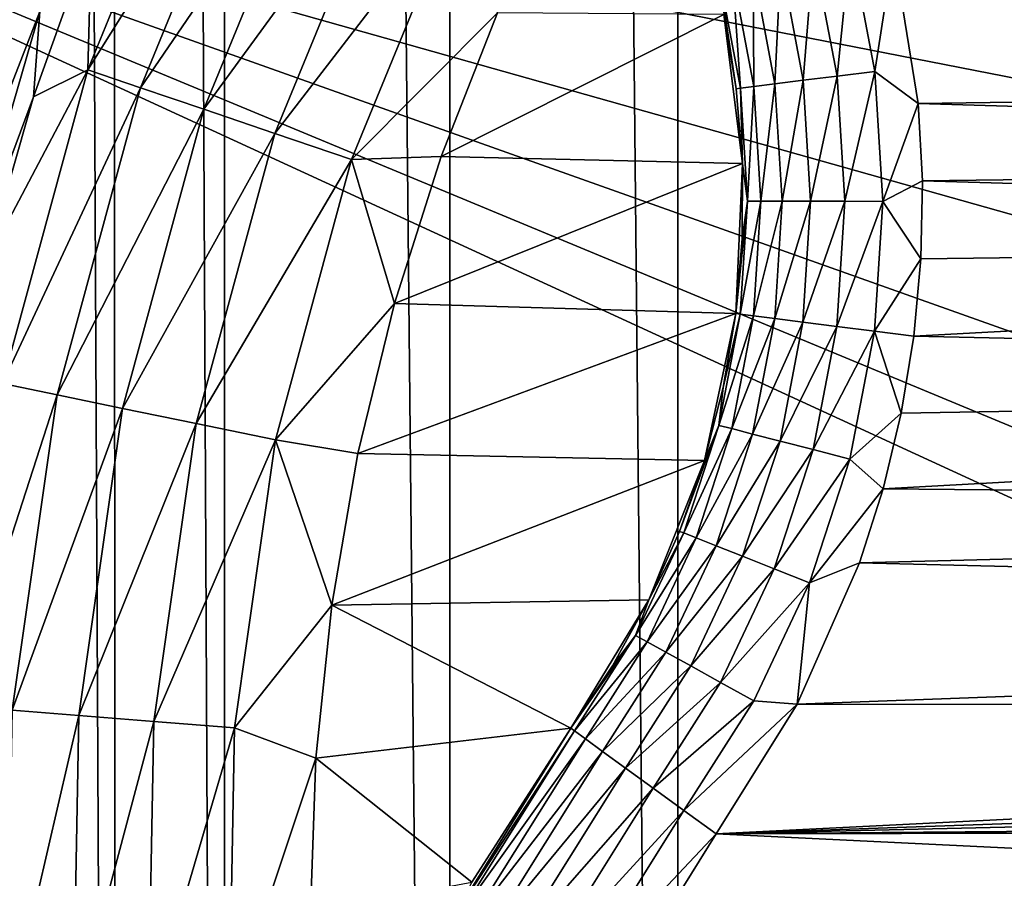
# Model space of a CAD drawing. Header units: metres. Extents: x -206 to 75, y -104 to 104.
# Tile 13 of 256: x -189 to -184, y -44 to -39. Entities that reach past the tile are written whole.
import ezdxf

# ---------------------------------------------------------------- set-up
doc = ezdxf.new("R2010")
doc.units = ezdxf.units.M
doc.layers.add('solid_01_1-CONSUMER_THERM_B_125288', color=7, linetype='CONTINUOUS')

msp = doc.modelspace()

# ---------------------------------------------------------------- linework, layer by layer
at = {"layer": 'solid_01_1-CONSUMER_THERM_B_125288'}
for points in [[(-168.648926, 67.29171), (-200.493088, -75.033852), (-200.514557, 74.966148)], [(-168.648926, 67.29171), (-168.75058, 66.747505), (-200.493088, -75.033852)], [(-168.75058, 66.747505), (-168.750504, 66.193886), (-200.493088, -75.033852)], [(-168.750504, 66.193886), (-168.731537, -66.252495), (-200.493088, -75.033852)], [(-185.604614, 63.572178, 75.400002), (-186.875885, 63.481842, 75.400002), (-185.595474, -63.627823, 75.400002)], [(-185.604614, 63.572178, 75.400002), (-185.595474, -63.627823, 75.400002), (-173.448456, -38.30254, 75.400002)], [(-186.875885, 63.481842, 75.400002), (-188.131836, 63.209873, 75.400002), (-186.86676, -63.53767, 75.400002)], [(-186.875885, 63.481842, 75.400002), (-186.86676, -63.53767, 75.400002), (-185.595474, -63.627823, 75.400002)], [(-188.131836, 63.209873, 75.400002), (-188.743393, 63.006863, 75.400002), (-188.122757, -63.265884, 75.400002)], [(-188.131836, 63.209873, 75.400002), (-188.122757, -63.265884, 75.400002), (-186.86676, -63.53767, 75.400002)], [(-188.743393, 63.006863, 75.400002), (-189.338531, 62.760765, 75.400002), (-188.734344, -63.062962, 75.400002)], [(-188.743393, 63.006863, 75.400002), (-188.734344, -63.062962, 75.400002), (-188.122757, -63.265884, 75.400002)], [(-189.338531, 62.760765, 75.400002), (-189.329514, -62.816952, 75.400002), (-188.734344, -63.062962, 75.400002)], [(-192.597351, -37.628326, 72.400002), (-177.690399, -43.816628, 72.400002), (-176.887238, -44.856941, 72.400002)], [(-192.59613, -54.628326, 72.400002), (-192.597351, -37.628326, 72.400002), (-176.887238, -44.856941, 72.400002)], [(-192.597351, -37.628326, 72.400002), (-178.363464, -42.688499, 72.400002), (-177.690399, -43.816628, 72.400002)], [(-192.597351, -37.628326, 72.400002), (-178.89743, -41.487755, 72.400002), (-178.363464, -42.688499, 72.400002)], [(-192.597351, -37.628326, 72.400002), (-179.284363, -40.231899, 72.400002), (-178.89743, -41.487755, 72.400002)], [(-192.597351, -37.628326, 72.400002), (-179.518738, -38.939316, 72.400002), (-179.284363, -40.231899, 72.400002)], [(-188.199036, -37.641197, 2.474663), (-188.865295, -38.563755, 2.071429), (-188.886124, -39.317875, 2.474663)], [(-188.199036, -37.641197, 2.474663), (-188.886124, -39.317875, 2.474663), (-187.918655, -37.77689, 2.826262)], [(-188.886124, -39.317875, 2.474663), (-188.591156, -39.417957, 2.826262), (-187.918655, -37.77689, 2.826262)], [(-187.918655, -37.77689, 2.826262), (-188.591156, -39.417957, 2.826262), (-187.58403, -37.938835, 3.113388)], [(-188.591156, -39.417957, 2.826262), (-188.239105, -39.537403, 3.113388), (-187.58403, -37.938835, 3.113388)], [(-187.58403, -37.938835, 3.113388), (-188.239105, -39.537403, 3.113388), (-187.206955, -38.121323, 3.325905)], [(-188.239105, -39.537403, 3.113388), (-187.842407, -39.672001, 3.325905), (-187.206955, -38.121323, 3.325905)], [(-187.206955, -38.121323, 3.325905), (-187.842407, -39.672001, 3.325905), (-186.800766, -38.317905, 3.45631)], [(-187.842407, -39.672001, 3.325905), (-187.41507, -39.816994, 3.45631), (-186.800766, -38.317905, 3.45631)], [(-186.800766, -38.317905, 3.45631), (-187.41507, -39.816994, 3.45631), (-186.602066, -39.000893, 3.5)], [(-185.595474, -63.627823, 75.400002), (-173.264923, -39.066994, 75.400002), (-173.448456, -38.30254, 75.400002)], [(-184.396088, -38.655296, 13.5), (-174.208878, -39.365147, 13.5), (-174.427582, -38.448395, 13.5)], [(-189.188797, -39.468994, 2.071429), (-188.865295, -38.563755, 2.071429), (-189.152679, -38.992062, 1.8802)], [(-188.886124, -39.317875, 2.474663), (-188.865295, -38.563755, 2.071429), (-189.188797, -39.468994, 2.071429)], [(-184.840408, -38.665863, 13.400932), (-184.710342, -39.352608, 13.400993), (-184.635406, -38.613552, 13.474959)], [(-184.710342, -39.352608, 13.400993), (-184.500381, -39.326401, 13.47499), (-184.635406, -38.613552, 13.474959)], [(-184.635406, -38.613552, 13.474959), (-184.500381, -39.326401, 13.47499), (-184.396088, -38.655296, 13.5)], [(-185.024292, -38.71278, 13.281639), (-184.898666, -39.376114, 13.281727), (-184.840408, -38.665863, 13.400932)], [(-184.898666, -39.376114, 13.281727), (-184.710342, -39.352608, 13.400993), (-184.840408, -38.665863, 13.400932)], [(-184.500381, -39.326401, 13.47499), (-184.257736, -39.505009, 13.5), (-184.396088, -38.655296, 13.5)], [(-184.396088, -38.655296, 13.5), (-184.257736, -39.505009, 13.5), (-174.208878, -39.365147, 13.5)], [(-185.177811, -38.751953, 13.123073), (-185.055908, -39.395741, 13.123182), (-185.024292, -38.71278, 13.281639)], [(-185.055908, -39.395741, 13.123182), (-184.898666, -39.376114, 13.281727), (-185.024292, -38.71278, 13.281639)], [(-185.293243, -38.781406, 12.933201), (-185.364792, -38.799664, 12.721563), (-185.247452, -39.419647, 12.721701)], [(-185.293243, -38.781406, 12.933201), (-185.174149, -39.4105, 12.933328), (-185.177811, -38.751953, 13.123073)], [(-185.293243, -38.781406, 12.933201), (-185.247452, -39.419647, 12.721701), (-185.174149, -39.4105, 12.933328)], [(-185.174149, -39.4105, 12.933328), (-185.055908, -39.395741, 13.123182), (-185.177811, -38.751953, 13.123073)], [(-185.364792, -38.799664, 12.721563), (-185.34137, -39.009758, 12.5), (-185.272156, -39.422729, 12.5)], [(-185.247452, -39.419647, 12.721701), (-185.364792, -38.799664, 12.721563), (-185.272156, -39.422729, 12.5)], [(-189.302185, -38.93885, 1.720235), (-189.804398, -40.668392, 1.720235), (-189.152679, -38.992062, 1.8802)], [(-189.804398, -40.668392, 1.720235), (-189.649643, -40.703529, 1.8802), (-189.152679, -38.992062, 1.8802)], [(-189.188797, -39.468994, 2.071429), (-189.152679, -38.992062, 1.8802), (-189.649643, -40.703529, 1.8802)], [(-187.41507, -39.816994, 3.45631), (-186.916855, -39.800686, 3.5), (-186.602066, -39.000893, 3.5)], [(-185.34137, -39.009724, 3.5), (-186.602066, -39.000893, 3.5), (-186.916855, -39.800686, 3.5)], [(-185.34137, -39.009724, 3.5), (-186.916855, -39.800686, 3.5), (-185.237732, -39.840015, 3.5)], [(-185.34137, -39.009724, 3.5), (-185.237732, -39.840015, 3.5), (-185.34137, -39.009758, 12.5)], [(-185.237732, -39.840015, 3.5), (-185.272156, -39.422729, 12.5), (-185.34137, -39.009758, 12.5)], [(-185.595474, -63.627823, 75.400002), (-172.964066, -39.793324, 75.400002), (-173.264923, -39.066994, 75.400002)], [(-188.886124, -39.317875, 2.474663), (-189.188797, -39.468994, 2.071429), (-189.453293, -40.3932, 2.071429)], [(-188.886124, -39.317875, 2.474663), (-189.453293, -40.3932, 2.071429), (-189.361206, -41.066483, 2.474663)], [(-188.886124, -39.317875, 2.474663), (-189.361206, -41.066483, 2.474663), (-188.591156, -39.417957, 2.826262)], [(-184.710342, -39.352608, 13.400993), (-184.667358, -40.050255, 13.401054), (-184.500381, -39.326401, 13.47499)], [(-184.667358, -40.050255, 13.401054), (-184.455765, -40.050568, 13.475021), (-184.500381, -39.326401, 13.47499)], [(-184.500381, -39.326401, 13.47499), (-184.455765, -40.050568, 13.475021), (-184.257736, -39.505009, 13.5)], [(-185.174149, -39.4105, 12.933328), (-185.134827, -40.049564, 12.933455), (-185.055908, -39.395741, 13.123182)], [(-185.134827, -40.049564, 12.933455), (-185.01564, -40.04974, 13.123292), (-185.055908, -39.395741, 13.123182)], [(-185.055908, -39.395741, 13.123182), (-185.01564, -40.04974, 13.123292), (-184.898666, -39.376114, 13.281727)], [(-185.01564, -40.04974, 13.123292), (-184.857162, -40.049976, 13.281814), (-184.898666, -39.376114, 13.281727)], [(-184.898666, -39.376114, 13.281727), (-184.857162, -40.049976, 13.281814), (-184.710342, -39.352608, 13.400993)], [(-184.857162, -40.049976, 13.281814), (-184.667358, -40.050255, 13.401054), (-184.710342, -39.352608, 13.400993)], [(-184.257736, -39.505009, 13.5), (-174.04567, -39.809189, 13.5), (-174.208878, -39.365147, 13.5)], [(-189.361206, -41.066483, 2.474663), (-189.056152, -41.129425, 2.826262), (-188.591156, -39.417957, 2.826262)], [(-188.591156, -39.417957, 2.826262), (-189.056152, -41.129425, 2.826262), (-188.239105, -39.537403, 3.113388)], [(-185.247452, -39.419647, 12.721701), (-185.272156, -39.422729, 12.5), (-185.237732, -39.840046, 12.5)], [(-185.237732, -39.840015, 3.5), (-185.237732, -39.840046, 12.5), (-185.272156, -39.422729, 12.5)], [(-185.174149, -39.4105, 12.933328), (-185.247452, -39.419647, 12.721701), (-185.20874, -40.049454, 12.721837)], [(-185.20874, -40.049454, 12.721837), (-185.247452, -39.419647, 12.721701), (-185.237732, -39.840046, 12.5)], [(-185.174149, -39.4105, 12.933328), (-185.20874, -40.049454, 12.721837), (-185.134827, -40.049564, 12.933455)], [(-189.453293, -40.3932, 2.071429), (-189.188797, -39.468994, 2.071429), (-189.649643, -40.703529, 1.8802)], [(-184.455765, -40.050568, 13.475021), (-184.234573, -39.937138, 13.5), (-184.257736, -39.505009, 13.5)], [(-184.257736, -39.505009, 13.5), (-184.234573, -39.937138, 13.5), (-174.04567, -39.809189, 13.5)], [(-189.056152, -41.129425, 2.826262), (-188.692062, -41.204552, 3.113388), (-188.239105, -39.537403, 3.113388)], [(-188.239105, -39.537403, 3.113388), (-188.692062, -41.204552, 3.113388), (-187.842407, -39.672001, 3.325905)], [(-188.692062, -41.204552, 3.113388), (-188.281799, -41.2892, 3.325905), (-187.842407, -39.672001, 3.325905)], [(-187.842407, -39.672001, 3.325905), (-188.281799, -41.2892, 3.325905), (-187.41507, -39.816994, 3.45631)], [(-188.281799, -41.2892, 3.325905), (-187.839844, -41.38039, 3.45631), (-187.41507, -39.816994, 3.45631)], [(-187.41507, -39.816994, 3.45631), (-187.839844, -41.38039, 3.45631), (-187.176712, -40.62043, 3.5)], [(-187.41507, -39.816994, 3.45631), (-187.176712, -40.62043, 3.5), (-186.916855, -39.800686, 3.5)], [(-185.237732, -39.840015, 3.5), (-186.916855, -39.800686, 3.5), (-187.176712, -40.62043, 3.5)], [(-185.595474, -63.627823, 75.400002), (-172.553284, -40.46365, 75.400002), (-172.964066, -39.793324, 75.400002)], [(-184.234573, -39.937138, 13.5), (-173.848083, -40.238758, 13.5), (-174.04567, -39.809189, 13.5)], [(-185.237732, -39.840015, 3.5), (-187.176712, -40.62043, 3.5), (-185.274017, -40.675987, 3.5)], [(-185.237732, -39.840015, 3.5), (-185.274017, -40.675987, 3.5), (-185.237732, -39.840046, 12.5)], [(-185.274017, -40.675987, 3.5), (-185.238358, -40.258778, 12.5), (-185.237732, -39.840046, 12.5)], [(-185.20874, -40.049454, 12.721837), (-185.237732, -39.840046, 12.5), (-185.238358, -40.258778, 12.5)], [(-184.455765, -40.050568, 13.475021), (-184.242661, -40.370598, 13.5), (-184.234573, -39.937138, 13.5)], [(-184.234573, -39.937138, 13.5), (-184.242661, -40.370598, 13.5), (-173.848083, -40.238758, 13.5)], [(-185.20874, -40.049454, 12.721837), (-185.238358, -40.258778, 12.5), (-185.274002, -40.675987, 12.5)], [(-185.249268, -40.67915, 12.721974), (-185.20874, -40.049454, 12.721837), (-185.274002, -40.675987, 12.5)], [(-185.134827, -40.049564, 12.933455), (-185.20874, -40.049454, 12.721837), (-185.249268, -40.67915, 12.721974)], [(-185.134827, -40.049564, 12.933455), (-185.249268, -40.67915, 12.721974), (-185.175919, -40.688526, 12.93358)], [(-185.134827, -40.049564, 12.933455), (-185.175919, -40.688526, 12.93358), (-185.01564, -40.04974, 13.123292)], [(-185.175919, -40.688526, 12.93358), (-185.057663, -40.70364, 13.123402), (-185.01564, -40.04974, 13.123292)], [(-185.01564, -40.04974, 13.123292), (-185.057663, -40.70364, 13.123402), (-184.857162, -40.049976, 13.281814)], [(-185.057663, -40.70364, 13.123402), (-184.900452, -40.72374, 13.281901), (-184.857162, -40.049976, 13.281814)], [(-184.857162, -40.049976, 13.281814), (-184.900452, -40.72374, 13.281901), (-184.667358, -40.050255, 13.401054)], [(-184.900452, -40.72374, 13.281901), (-184.712158, -40.747807, 13.401114), (-184.667358, -40.050255, 13.401054)], [(-184.667358, -40.050255, 13.401054), (-184.712158, -40.747807, 13.401114), (-184.455765, -40.050568, 13.475021)], [(-184.712158, -40.747807, 13.401114), (-184.502258, -40.774635, 13.475053), (-184.455765, -40.050568, 13.475021)], [(-184.455765, -40.050568, 13.475021), (-184.502258, -40.774635, 13.475053), (-184.242661, -40.370598, 13.5)], [(-185.274017, -40.675987, 3.5), (-185.274002, -40.675987, 12.5), (-185.238358, -40.258778, 12.5)], [(-184.282074, -40.802715, 13.5), (-173.355682, -41.043373, 13.5), (-173.848083, -40.238758, 13.5)], [(-184.242661, -40.370598, 13.5), (-184.282074, -40.802715, 13.5), (-173.848083, -40.238758, 13.5)], [(-184.502258, -40.774635, 13.475053), (-184.282074, -40.802715, 13.5), (-184.242661, -40.370598, 13.5)], [(-185.595474, -63.627823, 75.400002), (-172.042709, -41.061462, 75.400002), (-172.553284, -40.46365, 75.400002)], [(-187.839844, -41.38039, 3.45631), (-187.380127, -41.455235, 3.5), (-187.176712, -40.62043, 3.5)], [(-185.274017, -40.675987, 3.5), (-187.176712, -40.62043, 3.5), (-187.380127, -41.455235, 3.5)], [(-185.274017, -40.675987, 3.5), (-187.380127, -41.455235, 3.5), (-185.449188, -41.494202, 3.5)], [(-185.449188, -41.494202, 3.5), (-185.344452, -41.088753, 12.5), (-185.274002, -40.675987, 12.5)], [(-185.274017, -40.675987, 3.5), (-185.449188, -41.494202, 3.5), (-185.274002, -40.675987, 12.5)], [(-185.368378, -41.298809, 12.722111), (-185.249268, -40.67915, 12.721974), (-185.344452, -41.088753, 12.5)], [(-185.175919, -40.688526, 12.93358), (-185.249268, -40.67915, 12.721974), (-185.368378, -41.298809, 12.722111)], [(-185.175919, -40.688526, 12.93358), (-185.368378, -41.298809, 12.722111), (-185.296768, -41.317307, 12.933707)], [(-185.249268, -40.67915, 12.721974), (-185.274002, -40.675987, 12.5), (-185.344452, -41.088753, 12.5)], [(-185.175919, -40.688526, 12.93358), (-185.296768, -41.317307, 12.933707), (-185.057663, -40.70364, 13.123402)], [(-185.296768, -41.317307, 12.933707), (-185.181305, -41.34713, 13.123511), (-185.057663, -40.70364, 13.123402)], [(-185.057663, -40.70364, 13.123402), (-185.181305, -41.34713, 13.123511), (-184.900452, -40.72374, 13.281901)], [(-185.181305, -41.34713, 13.123511), (-185.027832, -41.38678, 13.281989), (-184.900452, -40.72374, 13.281901)], [(-184.900452, -40.72374, 13.281901), (-185.027832, -41.38678, 13.281989), (-184.712158, -40.747807, 13.401114)], [(-185.027832, -41.38678, 13.281989), (-184.844025, -41.434258, 13.401175), (-184.712158, -40.747807, 13.401114)], [(-184.712158, -40.747807, 13.401114), (-184.844025, -41.434258, 13.401175), (-184.502258, -40.774635, 13.475053)], [(-184.844025, -41.434258, 13.401175), (-184.63913, -41.487186, 13.475083), (-184.502258, -40.774635, 13.475053)], [(-184.502258, -40.774635, 13.475053), (-184.63913, -41.487186, 13.475083), (-184.352615, -41.23085, 13.5)], [(-184.502258, -40.774635, 13.475053), (-184.352615, -41.23085, 13.5), (-184.282074, -40.802715, 13.5)], [(-184.282074, -40.802715, 13.5), (-184.352615, -41.23085, 13.5), (-173.355682, -41.043373, 13.5)], [(-189.361206, -41.066483, 2.474663), (-189.61705, -42.860329, 2.474663), (-189.056152, -41.129425, 2.826262)], [(-185.595474, -63.627823, 75.400002), (-171.444901, -41.572044, 75.400002), (-172.042709, -41.061462, 75.400002)], [(-185.449188, -41.494202, 3.5), (-185.449173, -41.494175, 12.5), (-185.344452, -41.088753, 12.5)], [(-185.368378, -41.298809, 12.722111), (-185.344452, -41.088753, 12.5), (-185.449173, -41.494175, 12.5)], [(-184.453812, -41.652405, 13.5), (-172.742676, -41.761429, 13.5), (-173.355682, -41.043373, 13.5)], [(-184.352615, -41.23085, 13.5), (-184.453812, -41.652405, 13.5), (-173.355682, -41.043373, 13.5)], [(-189.61705, -42.860329, 2.474663), (-189.306564, -42.885174, 2.826262), (-189.056152, -41.129425, 2.826262)], [(-189.056152, -41.129425, 2.826262), (-189.306564, -42.885174, 2.826262), (-188.692062, -41.204552, 3.113388)], [(-189.306564, -42.885174, 2.826262), (-188.935989, -42.914829, 3.113388), (-188.692062, -41.204552, 3.113388)], [(-188.692062, -41.204552, 3.113388), (-188.935989, -42.914829, 3.113388), (-188.281799, -41.2892, 3.325905)], [(-184.63913, -41.487186, 13.475083), (-184.453812, -41.652405, 13.5), (-184.352615, -41.23085, 13.5)], [(-188.935989, -42.914829, 3.113388), (-188.518417, -42.948242, 3.325905), (-188.281799, -41.2892, 3.325905)], [(-188.281799, -41.2892, 3.325905), (-188.518417, -42.948242, 3.325905), (-187.839844, -41.38039, 3.45631)], [(-185.368378, -41.298809, 12.722111), (-185.449173, -41.494175, 12.5), (-185.587463, -41.889412, 12.5)], [(-185.564224, -41.898655, 12.722247), (-185.368378, -41.298809, 12.722111), (-185.587463, -41.889412, 12.5)], [(-185.296768, -41.317307, 12.933707), (-185.368378, -41.298809, 12.722111), (-185.564224, -41.898655, 12.722247)], [(-185.296768, -41.317307, 12.933707), (-185.564224, -41.898655, 12.722247), (-185.495453, -41.925995, 12.933833)], [(-185.296768, -41.317307, 12.933707), (-185.495453, -41.925995, 12.933833), (-185.181305, -41.34713, 13.123511)], [(-185.495453, -41.925995, 12.933833), (-185.384628, -41.970062, 13.123621), (-185.181305, -41.34713, 13.123511)], [(-185.181305, -41.34713, 13.123511), (-185.384628, -41.970062, 13.123621), (-185.027832, -41.38678, 13.281989)], [(-188.518417, -42.948242, 3.325905), (-188.068588, -42.984238, 3.45631), (-187.839844, -41.38039, 3.45631)], [(-187.839844, -41.38039, 3.45631), (-188.068588, -42.984238, 3.45631), (-187.526245, -42.300884, 3.5)], [(-187.839844, -41.38039, 3.45631), (-187.526245, -42.300884, 3.5), (-187.380127, -41.455235, 3.5)], [(-185.384628, -41.970062, 13.123621), (-185.237305, -42.028641, 13.282076), (-185.027832, -41.38678, 13.281989)], [(-185.027832, -41.38678, 13.281989), (-185.237305, -42.028641, 13.282076), (-184.844025, -41.434258, 13.401175)], [(-185.449188, -41.494202, 3.5), (-187.380127, -41.455235, 3.5), (-187.526245, -42.300884, 3.5)], [(-185.237305, -42.028641, 13.282076), (-185.060883, -42.098789, 13.401237), (-184.844025, -41.434258, 13.401175)], [(-184.844025, -41.434258, 13.401175), (-185.060883, -42.098789, 13.401237), (-184.63913, -41.487186, 13.475083)], [(-185.449188, -41.494202, 3.5), (-187.526245, -42.300884, 3.5), (-185.758347, -42.271729, 3.5)], [(-185.758347, -42.271729, 3.5), (-185.587463, -41.889412, 12.5), (-185.449173, -41.494175, 12.5)], [(-185.449188, -41.494202, 3.5), (-185.758347, -42.271729, 3.5), (-185.449173, -41.494175, 12.5)], [(-185.060883, -42.098789, 13.401237), (-184.864227, -42.176979, 13.475115), (-184.63913, -41.487186, 13.475083)], [(-184.63913, -41.487186, 13.475083), (-184.864227, -42.176979, 13.475115), (-184.453812, -41.652405, 13.5)], [(-185.595474, -63.627823, 75.400002), (-170.774567, -41.982819, 75.400002), (-171.444901, -41.572044, 75.400002)], [(-184.864227, -42.176979, 13.475115), (-184.584915, -42.064812, 13.5), (-184.453812, -41.652405, 13.5)], [(-184.453812, -41.652405, 13.5), (-184.584915, -42.064812, 13.5), (-172.742676, -41.761429, 13.5)], [(-184.584915, -42.064812, 13.5), (-172.024612, -42.374432, 13.5), (-172.742676, -41.761429, 13.5)], [(-185.833694, -42.469231, 12.722384), (-185.564224, -41.898655, 12.722247), (-185.758331, -42.271694, 12.5)], [(-185.495453, -41.925995, 12.933833), (-185.564224, -41.898655, 12.722247), (-185.833694, -42.469231, 12.722384)], [(-185.758347, -42.271729, 3.5), (-185.758331, -42.271694, 12.5), (-185.587463, -41.889412, 12.5)], [(-185.564224, -41.898655, 12.722247), (-185.587463, -41.889412, 12.5), (-185.758331, -42.271694, 12.5)], [(-185.495453, -41.925995, 12.933833), (-185.833694, -42.469231, 12.722384), (-185.768875, -42.504986, 12.93396)], [(-185.495453, -41.925995, 12.933833), (-185.768875, -42.504986, 12.93396), (-185.384628, -41.970062, 13.123621)], [(-185.768875, -42.504986, 12.93396), (-185.664413, -42.562611, 13.123731), (-185.384628, -41.970062, 13.123621)], [(-185.384628, -41.970062, 13.123621), (-185.664413, -42.562611, 13.123731), (-185.237305, -42.028641, 13.282076)], [(-185.664413, -42.562611, 13.123731), (-185.525574, -42.639202, 13.282164), (-185.237305, -42.028641, 13.282076)], [(-185.595474, -63.627823, 75.400002), (-170.048233, -42.283676, 75.400002), (-170.774567, -41.982819, 75.400002)], [(-185.237305, -42.028641, 13.282076), (-185.525574, -42.639202, 13.282164), (-185.060883, -42.098789, 13.401237)], [(-184.584915, -42.064812, 13.5), (-184.932541, -42.852409, 13.5), (-172.024612, -42.374432, 13.5)], [(-184.864227, -42.176979, 13.475115), (-184.932541, -42.852409, 13.5), (-184.584915, -42.064812, 13.5)], [(-185.525574, -42.639202, 13.282164), (-185.359329, -42.730915, 13.401298), (-185.060883, -42.098789, 13.401237)], [(-185.060883, -42.098789, 13.401237), (-185.359329, -42.730915, 13.401298), (-184.864227, -42.176979, 13.475115)], [(-185.359329, -42.730915, 13.401298), (-185.174011, -42.833141, 13.475146), (-184.864227, -42.176979, 13.475115)], [(-184.864227, -42.176979, 13.475115), (-185.174011, -42.833141, 13.475146), (-184.932541, -42.852409, 13.5)], [(-188.068588, -42.984238, 3.45631), (-187.614639, -43.154026, 3.5), (-187.526245, -42.300884, 3.5)], [(-186.19281, -42.986774, 3.5), (-187.526245, -42.300884, 3.5), (-187.614639, -43.154026, 3.5)], [(-185.758347, -42.271729, 3.5), (-187.526245, -42.300884, 3.5), (-186.19281, -42.986774, 3.5)], [(-185.758331, -42.271694, 12.5), (-186.19281, -42.986774, 3.5), (-185.960587, -42.63834, 12.5)], [(-185.758347, -42.271729, 3.5), (-186.19281, -42.986774, 3.5), (-185.758331, -42.271694, 12.5)], [(-185.833694, -42.469231, 12.722384), (-185.758331, -42.271694, 12.5), (-185.960587, -42.63834, 12.5)], [(-185.595474, -63.627823, 75.400002), (-169.283783, -42.467205, 75.400002), (-170.048233, -42.283676, 75.400002)], [(-184.932541, -42.852409, 13.5), (-171.220001, -42.866848, 13.5), (-172.024612, -42.374432, 13.5)], [(-185.833694, -42.469231, 12.722384), (-186.19281, -42.986774, 12.5), (-186.172546, -43.001541, 12.722521)], [(-185.833694, -42.469231, 12.722384), (-185.960587, -42.63834, 12.5), (-186.19281, -42.986774, 12.5)], [(-185.768875, -42.504986, 12.93396), (-185.833694, -42.469231, 12.722384), (-186.172546, -43.001541, 12.722521)], [(-185.595474, -63.627823, 75.400002), (-76.395485, -63.61998, 75.400002), (-169.283783, -42.467205, 75.400002)], [(-185.768875, -42.504986, 12.93396), (-186.172546, -43.001541, 12.722521), (-186.112701, -43.045155, 12.934086)], [(-185.768875, -42.504986, 12.93396), (-186.112701, -43.045155, 12.934086), (-185.664413, -42.562611, 13.123731)], [(-185.664413, -42.562611, 13.123731), (-186.112701, -43.045155, 12.934086), (-186.016266, -43.115429, 13.12384)], [(-185.664413, -42.562611, 13.123731), (-186.016266, -43.115429, 13.12384), (-185.525574, -42.639202, 13.282164)], [(-185.960587, -42.63834, 12.5), (-186.19281, -42.986774, 3.5), (-186.19281, -42.986774, 12.5)], [(-185.525574, -42.639202, 13.282164), (-186.016266, -43.115429, 13.12384), (-185.888107, -43.208832, 13.282251)], [(-185.525574, -42.639202, 13.282164), (-185.888107, -43.208832, 13.282251), (-185.359329, -42.730915, 13.401298)], [(-185.359329, -42.730915, 13.401298), (-185.888107, -43.208832, 13.282251), (-185.73465, -43.320667, 13.401358)], [(-185.359329, -42.730915, 13.401298), (-185.73465, -43.320667, 13.401358), (-185.174011, -42.833141, 13.475146)], [(-185.174011, -42.833141, 13.475146), (-185.73465, -43.320667, 13.401358), (-185.563599, -43.445316, 13.475177)], [(-185.174011, -42.833141, 13.475146), (-185.563599, -43.445316, 13.475177), (-184.932541, -42.852409, 13.5)], [(-185.563599, -43.445316, 13.475177), (-185.384644, -43.575726, 13.5), (-184.932541, -42.852409, 13.5)], [(-184.932541, -42.852409, 13.5), (-185.384644, -43.575726, 13.5), (-171.220001, -42.866848, 13.5)], [(-189.306564, -42.885174, 2.826262), (-189.338547, -44.658401, 2.826262), (-188.935989, -42.914829, 3.113388)], [(-185.384644, -43.575726, 13.5), (-170.790436, -43.064419, 13.5), (-171.220001, -42.866848, 13.5)], [(-189.338547, -44.658401, 2.826262), (-188.967148, -44.642132, 3.113388), (-188.935989, -42.914829, 3.113388)], [(-188.935989, -42.914829, 3.113388), (-188.967148, -44.642132, 3.113388), (-188.518417, -42.948242, 3.325905)], [(-188.967148, -44.642132, 3.113388), (-188.548645, -44.623798, 3.325905), (-188.518417, -42.948242, 3.325905)], [(-188.518417, -42.948242, 3.325905), (-188.548645, -44.623798, 3.325905), (-188.068588, -42.984238, 3.45631)], [(-188.548645, -44.623798, 3.325905), (-188.097809, -44.60405, 3.45631), (-188.068588, -42.984238, 3.45631)], [(-188.068588, -42.984238, 3.45631), (-188.097809, -44.60405, 3.45631), (-187.614639, -43.154026, 3.5)], [(-186.19281, -42.986774, 3.5), (-187.614639, -43.154026, 3.5), (-186.744598, -43.844933, 3.5)], [(-186.870163, -44.075825, 12.5), (-186.19281, -42.986774, 12.5), (-186.744598, -43.844933, 3.5)], [(-186.172546, -43.001541, 12.722521), (-186.19281, -42.986774, 12.5), (-186.870163, -44.075825, 12.5)], [(-186.826828, -44.04744, 12.722521), (-186.172546, -43.001541, 12.722521), (-186.870163, -44.075825, 12.5)], [(-186.112701, -43.045155, 12.934086), (-186.172546, -43.001541, 12.722521), (-186.826828, -44.04744, 12.722521)], [(-186.19281, -42.986774, 12.5), (-186.19281, -42.986774, 3.5), (-186.744598, -43.844933, 3.5)], [(-186.761429, -44.08218, 12.934086), (-186.112701, -43.045155, 12.934086), (-186.826828, -44.04744, 12.722521)], [(-186.761429, -44.08218, 12.934086), (-186.016266, -43.115429, 13.12384), (-186.112701, -43.045155, 12.934086)], [(-185.384644, -43.575726, 13.5), (-170.34639, -43.227634, 13.5), (-170.790436, -43.064419, 13.5)], [(-186.761429, -44.08218, 12.934086), (-186.656052, -44.138149, 13.12384), (-186.016266, -43.115429, 13.12384)], [(-186.656052, -44.138149, 13.12384), (-185.888107, -43.208832, 13.282251), (-186.016266, -43.115429, 13.12384)], [(-188.097809, -44.60405, 3.45631), (-187.64502, -44.011383, 3.5), (-187.614639, -43.154026, 3.5)], [(-186.744598, -43.844933, 3.5), (-187.614639, -43.154026, 3.5), (-187.64502, -44.011383, 3.5)], [(-186.656052, -44.138149, 13.12384), (-186.515991, -44.21254, 13.282251), (-185.888107, -43.208832, 13.282251)], [(-186.515991, -44.21254, 13.282251), (-185.73465, -43.320667, 13.401358), (-185.888107, -43.208832, 13.282251)], [(-185.384644, -43.575726, 13.5), (-169.429642, -43.446335, 13.5), (-170.34639, -43.227634, 13.5)], [(-186.515991, -44.21254, 13.282251), (-186.348282, -44.301613, 13.401358), (-185.73465, -43.320667, 13.401358)], [(-186.348282, -44.301613, 13.401358), (-185.563599, -43.445316, 13.475177), (-185.73465, -43.320667, 13.401358)], [(-186.348282, -44.301613, 13.401358), (-186.161362, -44.40089, 13.475177), (-185.563599, -43.445316, 13.475177)], [(-185.563599, -43.445316, 13.475177), (-186.161362, -44.40089, 13.475177), (-185.384644, -43.575726, 13.5)], [(-185.384644, -43.575726, 13.5), (-168.500031, -43.518784, 13.5), (-169.429642, -43.446335, 13.5)], [(-185.384644, -43.575726, 13.5), (-154.418198, -43.518776, 13.5), (-168.500031, -43.518784, 13.5)], [(-166.990143, -44.468784, 13.5), (-154.418198, -43.518776, 13.5), (-185.384644, -43.575726, 13.5)], [(-186.161362, -44.40089, 13.475177), (-185.985992, -44.543011, 13.5), (-185.384644, -43.575726, 13.5)], [(-166.990143, -44.468784, 13.5), (-185.384644, -43.575726, 13.5), (-185.985992, -44.543011, 13.5)]]:
    msp.add_3dface(points, dxfattribs=at)

doc.saveas('drawing.dxf')
